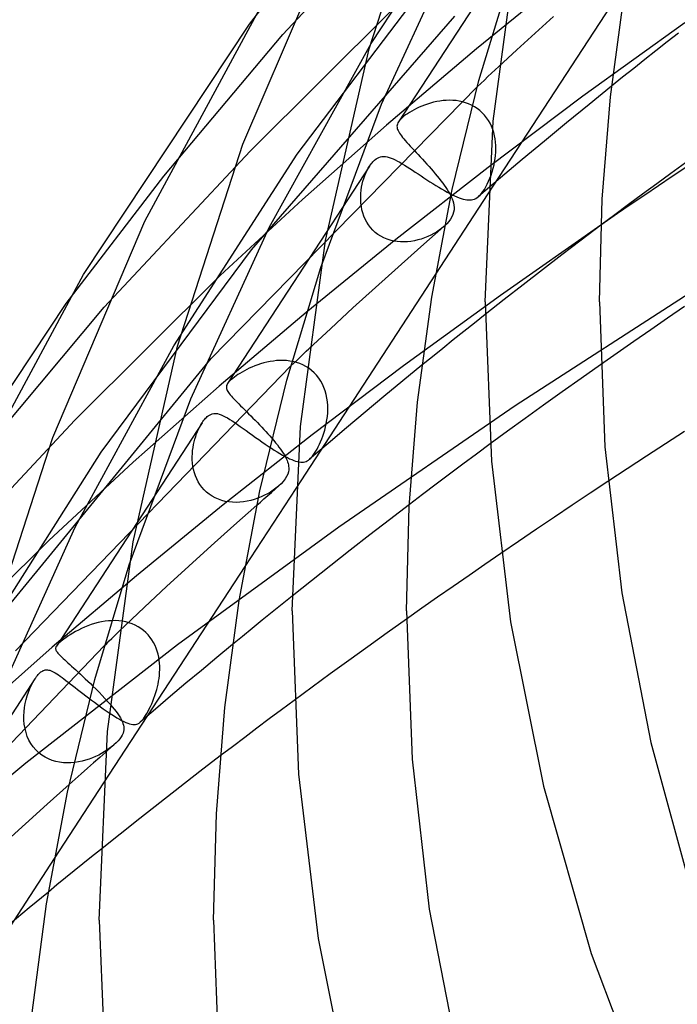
# Model space of a CAD drawing. Header units: millimetres. Extents: x -374 to 374, y -188 to 321.
# Tile 16 of 112: x -293 to -270, y 85 to 120. Entities that reach past the tile are written whole.
import ezdxf

# ---------------------------------------------------------------- set-up
doc = ezdxf.new("R2010")
doc.units = ezdxf.units.MM
doc.layers.add('HIDDEN', color=7, linetype='Continuous')
doc.layers.add('THICK', color=7, linetype='Continuous')

msp = doc.modelspace()

# ---------------------------------------------------------------- linework, layer by layer
at = {"layer": 'HIDDEN'}
for p, q in [((-280.489, 119.016), (-276.046, 125.779)), ((-283.58, 119.327), (-278.578, 124.673)), ((-284.737, 119.69), (-281.386, 124.047)), ((-274.669, 123.729), (-279.531, 116.273)), ((-280.12, 116.887), (-277.409, 122.769)), ((-283.071, 115.138), (-277.641, 122.316)), ((-273.543, 121.472), (-276.799, 118.83)), ((-271.559, 121.176), (-276.4, 113.752)), ((-284.717, 115.252), (-279.778, 120.167)), ((-284.676, 111.794), (-277.56, 119.968)), ((-274.75, 119.376), (-274.108, 119.958)), ((-269.512, 119.741), (-273.077, 117.171)), ((-287.734, 114.375), (-283.58, 119.327)), ((-275.388, 118.792), (-274.75, 119.376)), ((-284.054, 112.571), (-280.489, 119.016)), ((-276.799, 118.83), (-279.953, 116.157)), ((-276.021, 118.208), (-275.388, 118.792)), ((-286.078, 107.983), (-276.777, 117.5)), ((-272.073, 117.526), (-272.863, 116.886)), ((-282.249, 111.18), (-280.12, 116.887)), ((-278.614, 116.861), (-278.713, 116.823)), ((-278.513, 116.897), (-278.614, 116.861)), ((-278.408, 116.929), (-278.513, 116.897)), ((-278.301, 116.958), (-278.408, 116.929)), ((-278.191, 116.982), (-278.301, 116.958)), ((-278.08, 117.001), (-278.191, 116.982)), ((-277.968, 117.016), (-278.08, 117.001)), ((-277.855, 117.025), (-277.968, 117.016)), ((-277.741, 117.028), (-277.855, 117.025)), ((-277.628, 117.024), (-277.741, 117.028)), ((-277.514, 117.015), (-277.628, 117.024)), ((-277.402, 116.998), (-277.514, 117.015)), ((-277.291, 116.974), (-277.402, 116.998)), ((-277.182, 116.943), (-277.291, 116.974)), ((-277.074, 116.904), (-277.182, 116.943)), ((-276.97, 116.857), (-277.074, 116.904)), ((-276.87, 116.802), (-276.97, 116.857)), ((-273.077, 117.171), (-276.396, 114.676)), ((-272.863, 116.886), (-273.648, 116.244)), ((-279.278, 116.513), (-279.338, 116.468)), ((-279.212, 116.559), (-279.278, 116.513)), ((-279.141, 116.604), (-279.212, 116.559)), ((-279.065, 116.65), (-279.141, 116.604)), ((-278.984, 116.695), (-279.065, 116.65)), ((-278.898, 116.739), (-278.984, 116.695)), ((-278.807, 116.782), (-278.898, 116.739)), ((-278.713, 116.823), (-278.807, 116.782)), ((-276.774, 116.74), (-276.87, 116.802)), ((-276.683, 116.67), (-276.774, 116.74)), ((-276.598, 116.593), (-276.683, 116.67)), ((-276.519, 116.509), (-276.598, 116.593)), ((-276.448, 116.419), (-276.519, 116.509)), ((-279.578, 116.159), (-279.582, 116.122)), ((-279.569, 116.196), (-279.578, 116.159)), ((-279.553, 116.234), (-279.569, 116.196)), ((-279.532, 116.272), (-279.553, 116.234)), ((-279.515, 116.296), (-279.532, 116.272)), ((-279.496, 116.32), (-279.515, 116.296)), ((-279.474, 116.345), (-279.496, 116.32)), ((-279.45, 116.37), (-279.474, 116.345)), ((-279.423, 116.396), (-279.45, 116.37)), ((-279.393, 116.423), (-279.423, 116.396)), ((-279.338, 116.468), (-279.393, 116.423)), ((-276.383, 116.323), (-276.448, 116.419)), ((-276.326, 116.223), (-276.383, 116.323)), ((-276.276, 116.118), (-276.326, 116.223)), ((-273.648, 116.244), (-274.426, 115.601)), ((-282.891, 113.558), (-279.953, 116.157)), ((-279.582, 116.122), (-279.58, 116.084)), ((-279.58, 116.084), (-279.573, 116.046)), ((-279.573, 116.046), (-279.56, 116.007)), ((-279.56, 116.007), (-279.543, 115.966)), ((-279.543, 115.966), (-279.521, 115.923)), ((-279.521, 115.923), (-279.494, 115.879)), ((-279.494, 115.879), (-279.462, 115.832)), ((-279.462, 115.832), (-279.426, 115.782)), ((-276.233, 116.011), (-276.276, 116.118)), ((-276.198, 115.9), (-276.233, 116.011)), ((-276.17, 115.788), (-276.198, 115.9)), ((-279.426, 115.782), (-279.385, 115.73)), ((-279.385, 115.73), (-279.339, 115.675)), ((-279.339, 115.675), (-279.29, 115.616)), ((-279.29, 115.616), (-279.236, 115.555)), ((-279.236, 115.555), (-279.178, 115.491)), ((-279.178, 115.491), (-279.117, 115.424)), ((-276.149, 115.673), (-276.17, 115.788)), ((-276.134, 115.557), (-276.149, 115.673)), ((-276.126, 115.442), (-276.134, 115.557)), ((-274.426, 115.601), (-275.198, 114.956)), ((-289.828, 109.781), (-284.717, 115.252)), ((-287.386, 108.435), (-283.071, 115.138)), ((-279.117, 115.424), (-279.052, 115.354)), ((-279.052, 115.354), (-278.984, 115.281)), ((-278.984, 115.281), (-278.913, 115.205)), ((-278.913, 115.205), (-278.84, 115.127)), ((-278.84, 115.127), (-278.765, 115.046)), ((-276.135, 115.099), (-276.126, 115.212)), ((-276.123, 115.326), (-276.126, 115.442)), ((-276.126, 115.212), (-276.123, 115.326)), ((-280.512, 114.767), (-280.483, 114.806)), ((-280.483, 114.806), (-280.454, 114.842)), ((-280.454, 114.842), (-280.424, 114.876)), ((-280.424, 114.876), (-280.394, 114.907)), ((-280.394, 114.907), (-280.363, 114.935)), ((-280.363, 114.935), (-280.315, 114.973)), ((-280.315, 114.973), (-280.266, 115.004)), ((-280.266, 115.004), (-280.215, 115.028)), ((-280.215, 115.028), (-280.162, 115.046)), ((-280.162, 115.046), (-280.106, 115.057)), ((-280.106, 115.057), (-280.047, 115.061)), ((-280.047, 115.061), (-279.986, 115.057)), ((-279.986, 115.057), (-279.922, 115.046)), ((-279.922, 115.046), (-279.856, 115.029)), ((-279.856, 115.029), (-279.787, 115.005)), ((-279.787, 115.005), (-279.715, 114.976)), ((-279.715, 114.976), (-279.641, 114.941)), ((-279.641, 114.941), (-279.563, 114.901)), ((-279.563, 114.901), (-279.483, 114.856)), ((-279.483, 114.856), (-279.399, 114.808)), ((-279.399, 114.808), (-279.313, 114.755)), ((-278.765, 115.046), (-278.69, 114.964)), ((-278.69, 114.964), (-278.613, 114.88)), ((-278.613, 114.88), (-278.536, 114.796)), ((-278.536, 114.796), (-278.46, 114.711)), ((-276.186, 114.771), (-276.165, 114.878)), ((-276.165, 114.878), (-276.148, 114.987)), ((-276.148, 114.987), (-276.135, 115.099)), ((-275.198, 114.956), (-275.964, 114.309)), ((-280.539, 114.727), (-285.507, 107.108)), ((-280.707, 114.39), (-280.67, 114.482)), ((-280.67, 114.482), (-280.629, 114.568)), ((-280.629, 114.568), (-280.586, 114.65)), ((-280.586, 114.65), (-280.54, 114.726)), ((-280.54, 114.726), (-280.512, 114.767)), ((-276.396, 114.676), (-279.622, 112.152)), ((-279.313, 114.755), (-279.225, 114.7)), ((-279.225, 114.7), (-279.133, 114.641)), ((-279.133, 114.641), (-279.038, 114.579)), ((-279.038, 114.579), (-278.941, 114.515)), ((-278.941, 114.515), (-278.842, 114.45)), ((-278.842, 114.45), (-278.741, 114.383)), ((-278.46, 114.711), (-278.385, 114.626)), ((-278.385, 114.626), (-278.312, 114.541)), ((-278.312, 114.541), (-278.241, 114.457)), ((-278.241, 114.457), (-278.172, 114.374)), ((-276.288, 114.411), (-276.25, 114.528)), ((-276.25, 114.528), (-276.215, 114.648)), ((-276.215, 114.648), (-276.186, 114.771)), ((-291.154, 109.917), (-287.734, 114.375)), ((-280.817, 113.989), (-280.796, 114.094)), ((-280.796, 114.094), (-280.771, 114.196)), ((-280.771, 114.196), (-280.741, 114.294)), ((-280.741, 114.294), (-280.707, 114.39)), ((-278.741, 114.383), (-278.638, 114.315)), ((-278.638, 114.315), (-278.534, 114.246)), ((-278.534, 114.246), (-278.429, 114.178)), ((-278.429, 114.178), (-278.325, 114.112)), ((-278.325, 114.112), (-278.221, 114.046)), ((-278.172, 114.374), (-278.106, 114.292)), ((-278.106, 114.292), (-278.043, 114.211)), ((-278.043, 114.211), (-277.983, 114.132)), ((-277.983, 114.132), (-277.927, 114.054)), ((-275.964, 114.309), (-276.724, 113.66)), ((-276.422, 114.089), (-276.375, 114.191)), ((-276.375, 114.191), (-276.33, 114.298)), ((-276.33, 114.298), (-276.288, 114.411)), ((-280.85, 113.657), (-280.845, 113.77)), ((-280.845, 113.77), (-280.834, 113.88)), ((-280.834, 113.88), (-280.817, 113.989)), ((-278.221, 114.046), (-278.119, 113.984)), ((-278.119, 113.984), (-278.019, 113.924)), ((-278.019, 113.924), (-277.921, 113.867)), ((-277.927, 114.054), (-277.874, 113.977)), ((-277.921, 113.867), (-277.827, 113.814)), ((-277.874, 113.977), (-277.824, 113.902)), ((-277.827, 113.814), (-277.736, 113.766)), ((-277.824, 113.902), (-277.779, 113.828)), ((-277.779, 113.828), (-277.738, 113.756)), ((-277.738, 113.756), (-277.701, 113.685)), ((-277.736, 113.766), (-277.649, 113.722)), ((-276.677, 113.704), (-276.625, 113.762)), ((-276.625, 113.762), (-276.574, 113.83)), ((-276.574, 113.83), (-276.522, 113.909)), ((-276.522, 113.909), (-276.471, 113.995)), ((-276.471, 113.995), (-276.422, 114.089)), ((-285.77, 110.895), (-282.891, 113.558)), ((-280.85, 113.543), (-280.85, 113.657)), ((-280.842, 113.427), (-280.85, 113.543)), ((-280.828, 113.312), (-280.842, 113.427)), ((-277.649, 113.722), (-277.565, 113.682)), ((-277.565, 113.682), (-277.485, 113.647)), ((-277.485, 113.647), (-277.408, 113.616)), ((-277.408, 113.616), (-277.335, 113.591)), ((-277.335, 113.591), (-277.266, 113.57)), ((-277.266, 113.57), (-277.201, 113.554)), ((-277.201, 113.554), (-277.139, 113.544)), ((-277.139, 113.544), (-277.081, 113.539)), ((-277.081, 113.539), (-277.025, 113.538)), ((-277.025, 113.538), (-276.973, 113.543)), ((-276.973, 113.543), (-276.922, 113.553)), ((-276.922, 113.553), (-276.873, 113.569)), ((-276.873, 113.569), (-276.824, 113.591)), ((-276.824, 113.591), (-276.776, 113.62)), ((-276.776, 113.62), (-276.729, 113.656)), ((-276.729, 113.656), (-276.677, 113.704)), ((-280.806, 113.198), (-280.828, 113.312)), ((-280.776, 113.086), (-280.806, 113.198)), ((-280.738, 112.976), (-280.776, 113.086)), ((-280.693, 112.869), (-280.738, 112.976)), ((-280.638, 112.765), (-280.693, 112.869)), ((-280.576, 112.666), (-280.638, 112.765)), ((-272.335, 112.737), (-275.958, 110.2)), ((-286.798, 106.581), (-284.054, 112.571)), ((-280.505, 112.573), (-280.576, 112.666)), ((-280.426, 112.485), (-280.505, 112.573)), ((-280.34, 112.405), (-280.426, 112.485)), ((-280.246, 112.333), (-280.34, 112.405)), ((-278.745, 111.899), (-277.939, 112.608)), ((-278.2, 112.416), (-278.297, 112.359)), ((-278.109, 112.476), (-278.2, 112.416)), ((-278.023, 112.539), (-278.109, 112.476)), ((-277.942, 112.605), (-278.023, 112.539)), ((-277.935, 112.611), (-277.939, 112.608)), ((-277.932, 112.614), (-277.935, 112.611)), ((-277.929, 112.617), (-277.932, 112.614)), ((-277.926, 112.62), (-277.929, 112.617)), ((-277.922, 112.622), (-277.926, 112.62)), ((-277.919, 112.625), (-277.922, 112.622)), ((-272.447, 112.653), (-273.132, 112.135)), ((-279.622, 112.152), (-282.757, 109.6)), ((-280.146, 112.269), (-280.246, 112.333)), ((-280.04, 112.213), (-280.146, 112.269)), ((-279.929, 112.167), (-280.04, 112.213)), ((-279.815, 112.13), (-279.929, 112.167)), ((-279.698, 112.102), (-279.815, 112.13)), ((-279.578, 112.083), (-279.698, 112.102)), ((-279.457, 112.073), (-279.578, 112.083)), ((-279.335, 112.07), (-279.457, 112.073)), ((-279.213, 112.076), (-279.335, 112.07)), ((-279.091, 112.09), (-279.213, 112.076)), ((-278.97, 112.11), (-279.091, 112.09)), ((-278.851, 112.138), (-278.97, 112.11)), ((-278.733, 112.171), (-278.851, 112.138)), ((-278.618, 112.211), (-278.733, 112.171)), ((-278.506, 112.256), (-278.618, 112.211)), ((-278.399, 112.306), (-278.506, 112.256)), ((-278.297, 112.359), (-278.399, 112.306)), ((-273.132, 112.135), (-273.813, 111.616)), ((-289.935, 104.715), (-284.676, 111.794)), ((-279.545, 111.188), (-278.745, 111.899)), ((-273.813, 111.616), (-274.49, 111.095)), ((-280.337, 110.475), (-279.545, 111.188)), ((-274.49, 111.095), (-275.164, 110.573)), ((-290.856, 105.83), (-285.77, 110.895)), ((-278.232, 110.942), (-283.123, 103.441)), ((-281.121, 109.76), (-280.337, 110.475)), ((-275.164, 110.573), (-275.833, 110.05)), ((-269.166, 110.396), (-275.446, 106.333)), ((-275.958, 110.2), (-279.348, 107.734)), ((-275.833, 110.05), (-276.499, 109.525)), ((-294.082, 104.702), (-289.828, 109.781)), ((-281.899, 109.043), (-281.121, 109.76)), ((-282.757, 109.6), (-285.799, 107.02)), ((-282.669, 108.324), (-281.899, 109.043)), ((-290.842, 102.084), (-287.386, 108.435)), ((-293.506, 98.919), (-286.078, 107.983)), ((-283.906, 107.901), (-284.02, 107.884)), ((-283.791, 107.914), (-283.906, 107.901)), ((-283.675, 107.92), (-283.791, 107.914)), ((-283.559, 107.92), (-283.675, 107.92)), ((-283.442, 107.914), (-283.559, 107.92)), ((-283.325, 107.9), (-283.442, 107.914)), ((-283.21, 107.878), (-283.325, 107.9)), ((-292.927, 97.76), (-283.304, 107.716)), ((-284.921, 107.557), (-285, 107.512)), ((-284.836, 107.602), (-284.921, 107.557)), ((-284.747, 107.645), (-284.836, 107.602)), ((-284.654, 107.688), (-284.747, 107.645)), ((-284.557, 107.728), (-284.654, 107.688)), ((-284.455, 107.767), (-284.557, 107.728)), ((-284.351, 107.802), (-284.455, 107.767)), ((-284.243, 107.833), (-284.351, 107.802)), ((-284.132, 107.861), (-284.243, 107.833)), ((-284.02, 107.884), (-284.132, 107.861)), ((-283.096, 107.849), (-283.21, 107.878)), ((-282.983, 107.811), (-283.096, 107.849)), ((-282.873, 107.765), (-282.983, 107.811)), ((-282.767, 107.709), (-282.873, 107.765)), ((-282.665, 107.645), (-282.767, 107.709)), ((-282.568, 107.572), (-282.665, 107.645)), ((-282.477, 107.49), (-282.568, 107.572)), ((-279.348, 107.734), (-282.547, 105.312)), ((-278.709, 107.75), (-279.375, 107.206)), ((-272.463, 107.767), (-273.138, 107.292)), ((-285.425, 107.205), (-285.449, 107.181)), ((-285.4, 107.229), (-285.425, 107.205)), ((-285.373, 107.252), (-285.4, 107.229)), ((-285.324, 107.293), (-285.373, 107.252)), ((-285.269, 107.335), (-285.324, 107.293)), ((-285.209, 107.379), (-285.269, 107.335)), ((-285.144, 107.423), (-285.209, 107.379)), ((-285.075, 107.467), (-285.144, 107.423)), ((-285, 107.512), (-285.075, 107.467)), ((-282.393, 107.401), (-282.477, 107.49)), ((-282.316, 107.303), (-282.393, 107.401)), ((-282.248, 107.199), (-282.316, 107.303)), ((-282.187, 107.088), (-282.248, 107.199)), ((-279.375, 107.206), (-280.036, 106.66)), ((-273.138, 107.292), (-273.803, 106.82)), ((-288.809, 104.356), (-285.799, 107.02)), ((-285.547, 107.006), (-285.548, 106.974)), ((-285.548, 106.974), (-285.544, 106.941)), ((-285.54, 107.039), (-285.547, 107.006)), ((-285.544, 106.941), (-285.535, 106.908)), ((-285.527, 107.073), (-285.54, 107.039)), ((-285.535, 106.908), (-285.52, 106.874)), ((-285.507, 107.108), (-285.527, 107.073)), ((-285.52, 106.874), (-285.501, 106.838)), ((-285.49, 107.132), (-285.507, 107.108)), ((-285.471, 107.157), (-285.49, 107.132)), ((-285.449, 107.181), (-285.471, 107.157)), ((-282.136, 106.973), (-282.187, 107.088)), ((-282.093, 106.854), (-282.136, 106.973)), ((-282.058, 106.731), (-282.093, 106.854)), ((-288.953, 100.771), (-286.798, 106.581)), ((-285.501, 106.838), (-285.477, 106.8)), ((-285.477, 106.8), (-285.448, 106.759)), ((-285.448, 106.759), (-285.414, 106.717)), ((-285.414, 106.717), (-285.376, 106.671)), ((-285.376, 106.671), (-285.333, 106.623)), ((-285.333, 106.623), (-285.285, 106.572)), ((-285.285, 106.572), (-285.233, 106.517)), ((-285.233, 106.517), (-285.177, 106.46)), ((-282.032, 106.605), (-282.058, 106.731)), ((-282.014, 106.477), (-282.032, 106.605)), ((-280.036, 106.66), (-280.693, 106.113)), ((-273.803, 106.82), (-274.456, 106.353)), ((-285.177, 106.46), (-285.117, 106.4)), ((-285.117, 106.4), (-285.054, 106.337)), ((-285.054, 106.337), (-284.988, 106.271)), ((-284.988, 106.271), (-284.918, 106.202)), ((-284.918, 106.202), (-284.846, 106.13)), ((-282.004, 106.348), (-282.014, 106.477)), ((-282.005, 106.09), (-282.001, 106.219)), ((-282.001, 106.219), (-282.004, 106.348)), ((-275.446, 106.333), (-281.618, 102.089)), ((-274.456, 106.353), (-275.095, 105.893)), ((-296.076, 100.235), (-290.856, 105.83)), ((-286.369, 105.784), (-286.338, 105.826)), ((-286.338, 105.826), (-286.308, 105.864)), ((-286.308, 105.864), (-286.278, 105.898)), ((-286.278, 105.898), (-286.249, 105.927)), ((-286.249, 105.927), (-286.221, 105.953)), ((-286.221, 105.953), (-286.184, 105.982)), ((-286.184, 105.982), (-286.143, 106.009)), ((-286.143, 106.009), (-286.097, 106.033)), ((-286.097, 106.033), (-286.046, 106.052)), ((-286.046, 106.052), (-285.988, 106.063)), ((-285.988, 106.063), (-285.926, 106.065)), ((-285.926, 106.065), (-285.863, 106.058)), ((-285.863, 106.058), (-285.798, 106.042)), ((-285.798, 106.042), (-285.73, 106.018)), ((-285.73, 106.018), (-285.66, 105.987)), ((-285.66, 105.987), (-285.587, 105.95)), ((-285.587, 105.95), (-285.51, 105.907)), ((-285.51, 105.907), (-285.429, 105.857)), ((-285.429, 105.857), (-285.344, 105.803)), ((-284.846, 106.13), (-284.772, 106.057)), ((-284.772, 106.057), (-284.696, 105.981)), ((-284.696, 105.981), (-284.619, 105.904)), ((-284.619, 105.904), (-284.541, 105.825)), ((-284.541, 105.825), (-284.464, 105.746)), ((-282.054, 105.712), (-282.032, 105.836)), ((-282.032, 105.836), (-282.016, 105.963)), ((-282.016, 105.963), (-282.005, 106.09)), ((-280.693, 106.113), (-281.345, 105.564)), ((-275.095, 105.893), (-275.718, 105.44)), ((-286.4, 105.739), (-291.496, 97.923)), ((-286.557, 105.438), (-286.521, 105.52)), ((-286.521, 105.52), (-286.483, 105.597)), ((-286.483, 105.597), (-286.443, 105.67)), ((-286.443, 105.67), (-286.402, 105.736)), ((-286.402, 105.736), (-286.369, 105.784)), ((-285.344, 105.803), (-285.254, 105.743)), ((-285.254, 105.743), (-285.16, 105.678)), ((-285.16, 105.678), (-285.062, 105.609)), ((-285.062, 105.609), (-284.961, 105.537)), ((-284.961, 105.537), (-284.857, 105.463)), ((-284.464, 105.746), (-284.387, 105.666)), ((-284.387, 105.666), (-284.311, 105.586)), ((-284.311, 105.586), (-284.237, 105.507)), ((-284.237, 105.507), (-284.165, 105.429)), ((-282.142, 105.375), (-282.11, 105.481)), ((-282.11, 105.481), (-282.081, 105.591)), ((-282.081, 105.591), (-282.054, 105.712)), ((-281.345, 105.564), (-281.994, 105.015)), ((-286.677, 105.073), (-286.652, 105.169)), ((-286.652, 105.169), (-286.623, 105.263)), ((-286.623, 105.263), (-286.592, 105.352)), ((-286.592, 105.352), (-286.557, 105.438)), ((-282.547, 105.312), (-285.664, 102.861)), ((-284.857, 105.463), (-284.75, 105.386)), ((-284.75, 105.386), (-284.64, 105.308)), ((-284.64, 105.308), (-284.529, 105.228)), ((-284.529, 105.228), (-284.417, 105.149)), ((-284.417, 105.149), (-284.305, 105.071)), ((-284.165, 105.429), (-284.094, 105.352)), ((-284.094, 105.352), (-284.027, 105.276)), ((-284.027, 105.276), (-283.961, 105.201)), ((-282.252, 105.077), (-282.213, 105.172)), ((-282.213, 105.172), (-282.176, 105.272)), ((-282.176, 105.272), (-282.142, 105.375)), ((-275.718, 105.44), (-276.324, 104.996)), ((-286.731, 104.766), (-286.717, 104.871)), ((-286.717, 104.871), (-286.699, 104.974)), ((-286.699, 104.974), (-286.677, 105.073)), ((-284.305, 105.071), (-284.193, 104.994)), ((-284.193, 104.994), (-284.084, 104.92)), ((-284.084, 104.92), (-283.977, 104.85)), ((-283.977, 104.85), (-283.873, 104.783)), ((-281.994, 105.015), (-282.637, 104.464)), ((-282.421, 104.742), (-282.377, 104.819)), ((-282.377, 104.819), (-282.334, 104.901)), ((-282.334, 104.901), (-282.292, 104.987)), ((-282.292, 104.987), (-282.252, 105.077)), ((-294.185, 98.011), (-289.935, 104.715)), ((-286.744, 104.548), (-286.74, 104.658)), ((-286.742, 104.437), (-286.744, 104.548)), ((-286.74, 104.658), (-286.731, 104.766)), ((-283.873, 104.783), (-283.774, 104.721)), ((-283.774, 104.721), (-283.678, 104.663)), ((-283.678, 104.663), (-283.587, 104.61)), ((-283.587, 104.61), (-283.499, 104.562)), ((-283.499, 104.562), (-283.416, 104.519)), ((-283.416, 104.519), (-283.338, 104.481)), ((-283.338, 104.481), (-283.264, 104.448)), ((-283.264, 104.448), (-283.193, 104.42)), ((-282.679, 104.432), (-282.639, 104.463)), ((-282.639, 104.463), (-282.596, 104.503)), ((-282.596, 104.503), (-282.553, 104.551)), ((-282.553, 104.551), (-282.509, 104.607)), ((-282.509, 104.607), (-282.465, 104.671)), ((-282.465, 104.671), (-282.421, 104.742)), ((-291.763, 101.623), (-288.809, 104.356)), ((-286.734, 104.324), (-286.742, 104.437)), ((-286.719, 104.212), (-286.734, 104.324)), ((-286.697, 104.101), (-286.719, 104.212)), ((-286.669, 103.991), (-286.697, 104.101)), ((-283.193, 104.42), (-283.127, 104.398)), ((-283.127, 104.398), (-283.065, 104.381)), ((-283.065, 104.381), (-283.006, 104.369)), ((-283.006, 104.369), (-282.951, 104.362)), ((-282.951, 104.362), (-282.899, 104.36)), ((-282.899, 104.36), (-282.85, 104.364)), ((-282.85, 104.364), (-282.804, 104.373)), ((-282.804, 104.373), (-282.761, 104.387)), ((-282.761, 104.387), (-282.719, 104.407)), ((-282.719, 104.407), (-282.679, 104.432)), ((-286.632, 103.882), (-286.669, 103.991)), ((-286.588, 103.776), (-286.632, 103.882)), ((-286.535, 103.673), (-286.588, 103.776)), ((-286.475, 103.574), (-286.535, 103.673)), ((-286.406, 103.48), (-286.475, 103.574)), ((-286.329, 103.391), (-286.406, 103.48)), ((-283.82, 103.445), (-283.913, 103.378)), ((-283.732, 103.516), (-283.82, 103.445)), ((-272.202, 103.684), (-272.826, 103.27)), ((-286.243, 103.309), (-286.329, 103.391)), ((-286.15, 103.234), (-286.243, 103.309)), ((-286.049, 103.167), (-286.15, 103.234)), ((-285.942, 103.108), (-286.049, 103.167)), ((-285.829, 103.059), (-285.942, 103.108)), ((-284.452, 103.099), (-284.574, 103.056)), ((-284.334, 103.147), (-284.452, 103.099)), ((-284.22, 103.199), (-284.334, 103.147)), ((-284.112, 103.256), (-284.22, 103.199)), ((-284.009, 103.315), (-284.112, 103.256)), ((-283.913, 103.378), (-284.009, 103.315)), ((-272.826, 103.27), (-273.451, 102.853)), ((-285.664, 102.861), (-288.697, 100.384)), ((-285.712, 103.019), (-285.829, 103.059)), ((-285.591, 102.988), (-285.712, 103.019)), ((-285.467, 102.967), (-285.591, 102.988)), ((-285.341, 102.954), (-285.467, 102.967)), ((-285.213, 102.951), (-285.341, 102.954)), ((-285.289, 102.141), (-284.49, 102.85)), ((-285.084, 102.956), (-285.213, 102.951)), ((-284.956, 102.97), (-285.084, 102.956)), ((-284.827, 102.991), (-284.956, 102.97)), ((-284.7, 103.02), (-284.827, 102.991)), ((-284.574, 103.056), (-284.7, 103.02)), ((-279.149, 102.877), (-279.842, 102.346)), ((-273.451, 102.853), (-274.076, 102.433)), ((-274.076, 102.433), (-274.701, 102.011)), ((-293.533, 96.135), (-290.842, 102.084)), ((-281.618, 102.089), (-287.26, 97.961)), ((-286.081, 101.43), (-285.289, 102.141)), ((-279.842, 102.346), (-280.532, 101.814)), ((-280.532, 101.814), (-281.217, 101.28)), ((-274.701, 102.011), (-275.325, 101.587)), ((-296.996, 96.409), (-291.763, 101.623)), ((-286.865, 100.717), (-286.081, 101.43)), ((-275.325, 101.587), (-275.948, 101.162)), ((-281.217, 101.28), (-281.898, 100.745)), ((-284.904, 100.711), (-289.844, 93.134)), ((-287.643, 100.002), (-286.865, 100.717)), ((-281.898, 100.745), (-282.575, 100.209)), ((-288.697, 100.384), (-291.644, 97.882)), ((-288.413, 99.285), (-287.643, 100.002)), ((-282.575, 100.209), (-283.248, 99.672)), ((-289.31, 98.431), (-288.413, 99.285)), ((-290.51, 98.585), (-290.621, 98.535)), ((-290.395, 98.632), (-290.51, 98.585)), ((-290.278, 98.674), (-290.395, 98.632)), ((-290.159, 98.711), (-290.278, 98.674)), ((-290.038, 98.744), (-290.159, 98.711)), ((-289.917, 98.77), (-290.038, 98.744)), ((-289.795, 98.79), (-289.917, 98.77)), ((-289.673, 98.804), (-289.795, 98.79)), ((-289.551, 98.811), (-289.673, 98.804)), ((-289.43, 98.812), (-289.551, 98.811)), ((-289.309, 98.805), (-289.43, 98.812)), ((-289.19, 98.79), (-289.309, 98.805)), ((-289.073, 98.768), (-289.19, 98.79)), ((-288.958, 98.737), (-289.073, 98.768)), ((-288.847, 98.699), (-288.958, 98.737)), ((-288.74, 98.653), (-288.847, 98.699)), ((-288.638, 98.599), (-288.74, 98.653)), ((-288.54, 98.538), (-288.638, 98.599)), ((-279.249, 98.863), (-279.93, 98.38)), ((-291.096, 98.263), (-291.169, 98.213)), ((-291.014, 98.318), (-291.096, 98.263)), ((-290.924, 98.373), (-291.014, 98.318)), ((-290.829, 98.428), (-290.924, 98.373)), ((-290.727, 98.482), (-290.829, 98.428)), ((-290.621, 98.535), (-290.727, 98.482)), ((-288.449, 98.469), (-288.54, 98.538)), ((-288.364, 98.394), (-288.449, 98.469)), ((-288.287, 98.313), (-288.364, 98.394)), ((-288.216, 98.227), (-288.287, 98.313)), ((-279.93, 98.38), (-280.601, 97.899)), ((-299.633, 87.689), (-289.828, 97.927)), ((-287.26, 97.961), (-292.566, 93.825)), ((-291.512, 97.896), (-291.521, 97.872)), ((-291.497, 97.922), (-291.512, 97.896)), ((-291.484, 97.941), (-291.497, 97.922)), ((-291.467, 97.962), (-291.484, 97.941)), ((-291.447, 97.984), (-291.467, 97.962)), ((-291.424, 98.007), (-291.447, 97.984)), ((-291.398, 98.032), (-291.424, 98.007)), ((-291.368, 98.058), (-291.398, 98.032)), ((-291.33, 98.09), (-291.368, 98.058)), ((-291.285, 98.126), (-291.33, 98.09)), ((-291.232, 98.167), (-291.285, 98.126)), ((-291.169, 98.213), (-291.232, 98.167)), ((-288.153, 98.136), (-288.216, 98.227)), ((-288.096, 98.042), (-288.153, 98.136)), ((-288.047, 97.944), (-288.096, 98.042)), ((-288.005, 97.844), (-288.047, 97.944)), ((-285.335, 97.975), (-285.881, 97.524)), ((-280.601, 97.899), (-281.263, 97.422)), ((-294.727, 95.154), (-291.644, 97.882)), ((-291.525, 97.849), (-291.526, 97.827)), ((-291.526, 97.827), (-291.522, 97.805)), ((-291.521, 97.872), (-291.525, 97.849)), ((-291.522, 97.805), (-291.514, 97.781)), ((-291.514, 97.781), (-291.503, 97.757)), ((-291.503, 97.757), (-291.487, 97.731)), ((-291.487, 97.731), (-291.467, 97.703)), ((-291.467, 97.703), (-291.443, 97.673)), ((-291.443, 97.673), (-291.414, 97.641)), ((-291.414, 97.641), (-291.381, 97.606)), ((-291.381, 97.606), (-291.344, 97.568)), ((-291.344, 97.568), (-291.302, 97.528)), ((-287.97, 97.742), (-288.005, 97.844)), ((-287.94, 97.638), (-287.97, 97.742)), ((-287.918, 97.533), (-287.94, 97.638)), ((-291.302, 97.528), (-291.256, 97.484)), ((-291.256, 97.484), (-291.206, 97.438)), ((-291.206, 97.438), (-291.151, 97.388)), ((-291.151, 97.388), (-291.093, 97.334)), ((-291.093, 97.334), (-291.03, 97.277)), ((-291.03, 97.277), (-290.963, 97.217)), ((-290.963, 97.217), (-290.892, 97.153)), ((-287.9, 97.427), (-287.918, 97.533)), ((-287.889, 97.32), (-287.9, 97.427)), ((-287.883, 97.214), (-287.889, 97.32)), ((-287.881, 97.107), (-287.883, 97.214)), ((-285.881, 97.524), (-286.424, 97.072)), ((-281.263, 97.422), (-281.915, 96.949)), ((-292.19, 96.854), (-292.162, 96.889)), ((-292.162, 96.889), (-292.136, 96.921)), ((-292.136, 96.921), (-292.11, 96.948)), ((-292.11, 96.948), (-292.086, 96.972)), ((-292.086, 96.972), (-292.063, 96.994)), ((-292.063, 96.994), (-292.037, 97.015)), ((-292.037, 97.015), (-292.011, 97.033)), ((-292.011, 97.033), (-291.986, 97.049)), ((-291.986, 97.049), (-291.96, 97.062)), ((-291.96, 97.062), (-291.935, 97.072)), ((-291.935, 97.072), (-291.91, 97.08)), ((-291.91, 97.08), (-291.885, 97.086)), ((-291.885, 97.086), (-291.861, 97.089)), ((-291.861, 97.089), (-291.837, 97.09)), ((-291.837, 97.09), (-291.813, 97.089)), ((-291.813, 97.089), (-291.772, 97.084)), ((-291.772, 97.084), (-291.73, 97.073)), ((-291.73, 97.073), (-291.685, 97.058)), ((-291.685, 97.058), (-291.638, 97.037)), ((-291.638, 97.037), (-291.589, 97.012)), ((-291.589, 97.012), (-291.537, 96.983)), ((-291.537, 96.983), (-291.483, 96.949)), ((-291.483, 96.949), (-291.425, 96.911)), ((-291.425, 96.911), (-291.364, 96.868)), ((-291.364, 96.868), (-291.3, 96.822)), ((-290.892, 97.153), (-290.818, 97.085)), ((-290.818, 97.085), (-290.74, 97.013)), ((-290.74, 97.013), (-290.658, 96.938)), ((-290.658, 96.938), (-290.574, 96.86)), ((-290.574, 96.86), (-290.487, 96.778)), ((-287.905, 96.792), (-287.893, 96.896)), ((-287.893, 96.896), (-287.885, 97.001)), ((-287.885, 97.001), (-287.881, 97.107)), ((-286.424, 97.072), (-286.963, 96.619)), ((-281.915, 96.949), (-282.554, 96.48)), ((-292.248, 96.77), (-297.271, 89.068)), ((-292.427, 96.431), (-292.375, 96.545)), ((-292.375, 96.545), (-292.32, 96.65)), ((-292.32, 96.65), (-292.308, 96.672)), ((-292.308, 96.672), (-292.296, 96.692)), ((-292.296, 96.692), (-292.284, 96.713)), ((-292.284, 96.713), (-292.272, 96.733)), ((-292.272, 96.733), (-292.26, 96.752)), ((-292.26, 96.752), (-292.248, 96.77)), ((-292.248, 96.77), (-292.218, 96.815)), ((-292.218, 96.815), (-292.19, 96.854)), ((-291.3, 96.822), (-291.233, 96.773)), ((-291.233, 96.773), (-291.162, 96.719)), ((-291.162, 96.719), (-291.088, 96.662)), ((-291.088, 96.662), (-291.01, 96.602)), ((-291.01, 96.602), (-290.928, 96.539)), ((-290.928, 96.539), (-290.843, 96.472)), ((-290.487, 96.778), (-290.399, 96.694)), ((-290.399, 96.694), (-290.309, 96.608)), ((-290.309, 96.608), (-290.218, 96.52)), ((-287.96, 96.497), (-287.938, 96.593)), ((-287.938, 96.593), (-287.92, 96.691)), ((-287.92, 96.691), (-287.905, 96.792)), ((-286.963, 96.619), (-287.5, 96.165)), ((-292.556, 96.048), (-292.518, 96.181)), ((-292.518, 96.181), (-292.475, 96.309)), ((-292.475, 96.309), (-292.427, 96.431)), ((-290.843, 96.472), (-290.755, 96.403)), ((-290.755, 96.403), (-290.664, 96.332)), ((-290.664, 96.332), (-290.569, 96.259)), ((-290.569, 96.259), (-290.471, 96.183)), ((-290.471, 96.183), (-290.371, 96.107)), ((-288.085, 96.093), (-288.049, 96.192)), ((-288.049, 96.192), (-288.015, 96.295)), ((-288.015, 96.295), (-287.984, 96.404)), ((-287.984, 96.404), (-287.96, 96.497)), ((-282.554, 96.48), (-283.182, 96.017)), ((-292.611, 95.769), (-292.587, 95.91)), ((-292.587, 95.91), (-292.556, 96.048)), ((-290.371, 96.107), (-290.27, 96.03)), ((-290.27, 96.03), (-290.166, 95.953)), ((-290.166, 95.953), (-290.062, 95.876)), ((-290.062, 95.876), (-289.958, 95.8)), ((-289.614, 95.885), (-289.54, 95.798)), ((-288.205, 95.812), (-288.163, 95.904)), ((-288.163, 95.904), (-288.122, 95.998)), ((-288.122, 95.998), (-288.085, 96.093)), ((-287.5, 96.165), (-288.034, 95.711)), ((-292.634, 95.478), (-292.627, 95.624)), ((-292.632, 95.33), (-292.634, 95.478)), ((-292.627, 95.624), (-292.611, 95.769)), ((-289.958, 95.8), (-289.855, 95.727)), ((-289.855, 95.727), (-289.753, 95.656)), ((-289.753, 95.656), (-289.654, 95.589)), ((-289.654, 95.589), (-289.559, 95.526)), ((-289.559, 95.526), (-289.467, 95.468)), ((-289.54, 95.798), (-289.472, 95.713)), ((-289.472, 95.713), (-289.409, 95.632)), ((-289.409, 95.632), (-289.352, 95.553)), ((-289.352, 95.553), (-289.301, 95.478)), ((-289.301, 95.478), (-289.256, 95.405)), ((-288.034, 95.711), (-288.565, 95.256)), ((-288.417, 95.433), (-288.376, 95.495)), ((-288.376, 95.495), (-288.334, 95.565)), ((-288.334, 95.565), (-288.291, 95.642)), ((-288.291, 95.642), (-288.248, 95.725)), ((-288.248, 95.725), (-288.205, 95.812)), ((-292.619, 95.183), (-292.632, 95.33)), ((-292.595, 95.039), (-292.619, 95.183)), ((-289.467, 95.468), (-289.379, 95.414)), ((-289.379, 95.414), (-289.294, 95.365)), ((-289.294, 95.365), (-289.214, 95.321)), ((-289.256, 95.405), (-289.218, 95.335)), ((-289.218, 95.335), (-289.19, 95.274)), ((-289.214, 95.321), (-289.139, 95.283)), ((-289.19, 95.274), (-289.167, 95.215)), ((-289.167, 95.215), (-289.15, 95.157)), ((-289.15, 95.157), (-289.139, 95.1)), ((-289.139, 95.283), (-289.067, 95.25)), ((-289.067, 95.25), (-289, 95.223)), ((-289, 95.223), (-288.937, 95.201)), ((-288.937, 95.201), (-288.878, 95.186)), ((-288.878, 95.186), (-288.824, 95.177)), ((-288.824, 95.177), (-288.774, 95.174)), ((-288.774, 95.174), (-288.728, 95.178)), ((-288.728, 95.178), (-288.684, 95.187)), ((-288.684, 95.187), (-288.643, 95.203)), ((-288.643, 95.203), (-288.604, 95.226)), ((-288.604, 95.226), (-288.567, 95.254)), ((-288.567, 95.254), (-288.528, 95.291)), ((-288.528, 95.291), (-288.491, 95.332)), ((-288.491, 95.332), (-288.455, 95.379)), ((-288.455, 95.379), (-288.417, 95.433)), ((-292.56, 94.899), (-292.595, 95.039)), ((-292.514, 94.762), (-292.56, 94.899)), ((-289.191, 94.808), (-289.229, 94.741)), ((-289.163, 94.87), (-289.191, 94.808)), ((-289.146, 94.93), (-289.163, 94.87)), ((-289.136, 94.987), (-289.146, 94.93)), ((-289.139, 95.1), (-289.134, 95.043)), ((-289.134, 95.043), (-289.136, 94.987)), ((-292.456, 94.631), (-292.514, 94.762)), ((-292.387, 94.507), (-292.456, 94.631)), ((-292.307, 94.391), (-292.387, 94.507)), ((-289.489, 94.455), (-289.566, 94.392)), ((-289.482, 94.461), (-289.53, 94.42)), ((-289.406, 94.531), (-289.482, 94.461)), ((-289.338, 94.602), (-289.406, 94.531)), ((-289.278, 94.673), (-289.338, 94.602)), ((-289.229, 94.741), (-289.278, 94.673)), ((-292.216, 94.285), (-292.307, 94.391)), ((-292.115, 94.188), (-292.216, 94.285)), ((-292.007, 94.104), (-292.115, 94.188)), ((-291.891, 94.031), (-292.007, 94.104)), ((-290.017, 94.107), (-290.124, 94.056)), ((-289.916, 94.16), (-290.017, 94.107)), ((-289.821, 94.215), (-289.916, 94.16)), ((-289.733, 94.272), (-289.821, 94.215)), ((-289.719, 94.255), (-289.766, 94.213)), ((-289.648, 94.331), (-289.733, 94.272)), ((-289.672, 94.296), (-289.719, 94.255)), ((-289.624, 94.337), (-289.672, 94.296)), ((-289.566, 94.392), (-289.648, 94.331)), ((-289.577, 94.379), (-289.624, 94.337)), ((-289.53, 94.42), (-289.577, 94.379)), ((-292.566, 93.825), (-297.636, 89.615)), ((-291.77, 93.97), (-291.891, 94.031)), ((-291.644, 93.921), (-291.77, 93.97)), ((-291.516, 93.883), (-291.644, 93.921)), ((-291.385, 93.856), (-291.516, 93.883)), ((-291.253, 93.84), (-291.385, 93.856)), ((-291.12, 93.834), (-291.253, 93.84)), ((-290.988, 93.836), (-291.12, 93.834)), ((-290.857, 93.848), (-290.988, 93.836)), ((-290.727, 93.867), (-290.857, 93.848)), ((-290.599, 93.893), (-290.727, 93.867)), ((-290.473, 93.926), (-290.599, 93.893)), ((-290.352, 93.965), (-290.473, 93.926)), ((-290.235, 94.008), (-290.352, 93.965)), ((-290.124, 94.056), (-290.235, 94.008)), ((-285.765, 94.074), (-286.474, 93.53)), ((-286.474, 93.53), (-287.18, 92.984)), ((-291.055, 93.075), (-291.822, 92.388)), ((-287.18, 92.984), (-287.881, 92.437)), ((-291.822, 92.388), (-292.582, 91.699)), ((-287.881, 92.437), (-288.578, 91.889)), ((-292.582, 91.699), (-293.336, 91.008)), ((-288.578, 91.889), (-289.271, 91.339)), ((-289.271, 91.339), (-289.959, 90.788)), ((-291.573, 90.482), (-294.538, 85.935)), ((-291.777, 89.311), (-292.448, 88.757)), ((-292.448, 88.757), (-293.114, 88.202))]:
    msp.add_line(p, q, dxfattribs=at)
at = {"layer": 'THICK'}
for p, q in [((-280.56, 118.832), (-278.314, 125.75)), ((-284.97, 115.489), (-281.8, 122.907)), ((-276.217, 116.302), (-275.357, 122.672)), ((-276.718, 117.717), (-275.545, 121.588)), ((-288.398, 112.8), (-284.033, 120.884)), ((-272.114, 117.151), (-271.628, 120.757)), ((-290.554, 110.935), (-284.737, 119.69)), ((-269.735, 119.379), (-270.128, 119.071)), ((-270.128, 119.071), (-270.52, 118.763)), ((-282.085, 112.123), (-280.56, 118.832)), ((-270.52, 118.763), (-270.91, 118.454)), ((-270.91, 118.454), (-271.299, 118.145)), ((-276.399, 117.855), (-276.273, 117.973)), ((-276.273, 117.973), (-276.147, 118.09)), ((-276.147, 118.09), (-276.021, 118.208)), ((-271.299, 118.145), (-271.687, 117.836)), ((-277.653, 113.908), (-276.718, 117.717)), ((-276.777, 117.5), (-276.65, 117.62)), ((-276.65, 117.62), (-276.525, 117.738)), ((-276.525, 117.738), (-276.399, 117.855)), ((-271.687, 117.836), (-272.073, 117.526)), ((-272.404, 113.561), (-272.114, 117.151)), ((-276.5, 109.976), (-276.217, 116.302)), ((-287.258, 108.425), (-284.97, 115.489)), ((-269.491, 114.838), (-269.997, 114.47)), ((-269.997, 114.47), (-270.496, 114.104)), ((-269.477, 114.677), (-269.954, 114.356)), ((-270.496, 114.104), (-270.988, 113.742)), ((-269.954, 114.356), (-270.432, 114.035)), ((-278.366, 110.138), (-277.653, 113.908)), ((-276.4, 113.752), (-278.232, 110.942)), ((-270.432, 114.035), (-270.909, 113.712)), ((-277.701, 113.685), (-277.688, 113.656)), ((-277.688, 113.656), (-277.675, 113.628)), ((-277.675, 113.628), (-277.663, 113.601)), ((-277.663, 113.601), (-277.652, 113.573)), ((-277.652, 113.573), (-277.641, 113.546)), ((-277.641, 113.546), (-277.632, 113.519)), ((-277.632, 113.519), (-277.607, 113.434)), ((-277.607, 113.434), (-277.591, 113.351)), ((-272.5, 109.976), (-272.404, 113.561)), ((-270.988, 113.742), (-271.476, 113.38)), ((-270.909, 113.712), (-271.385, 113.388)), ((-277.599, 113.11), (-277.623, 113.029)), ((-277.586, 113.19), (-277.599, 113.11)), ((-277.591, 113.351), (-277.584, 113.27)), ((-277.584, 113.27), (-277.586, 113.19)), ((-271.861, 113.063), (-272.335, 112.737)), ((-271.476, 113.38), (-271.962, 113.017)), ((-271.385, 113.388), (-271.861, 113.063)), ((-291.626, 105.227), (-288.398, 112.8)), ((-277.768, 112.784), (-277.839, 112.703)), ((-277.708, 112.865), (-277.768, 112.784)), ((-277.66, 112.947), (-277.708, 112.865)), ((-277.623, 113.029), (-277.66, 112.947)), ((-271.962, 113.017), (-272.447, 112.653)), ((-277.839, 112.703), (-277.919, 112.625)), ((-282.962, 105.614), (-282.085, 112.123)), ((-283.437, 107.236), (-282.249, 111.18)), ((-294.995, 102.692), (-290.554, 110.935)), ((-278.859, 106.463), (-278.366, 110.138)), ((-276.5, 109.976), (-276.279, 104.398)), ((-272.5, 109.976), (-272.306, 104.902)), ((-297.075, 100.986), (-291.154, 109.917)), ((-269.524, 109.804), (-270.116, 109.398)), ((-276.499, 109.525), (-276.87, 109.231)), ((-270.116, 109.398), (-270.706, 108.991)), ((-277.241, 108.935), (-277.61, 108.64)), ((-276.87, 109.231), (-277.241, 108.935)), ((-270.706, 108.991), (-271.296, 108.583)), ((-277.61, 108.64), (-277.977, 108.343)), ((-271.296, 108.583), (-271.881, 108.175)), ((-288.813, 101.574), (-287.258, 108.425)), ((-282.853, 108.15), (-282.757, 108.24)), ((-282.757, 108.24), (-282.669, 108.324)), ((-277.977, 108.343), (-278.344, 108.047)), ((-283.182, 107.835), (-283.066, 107.946)), ((-283.066, 107.946), (-282.956, 108.051)), ((-282.956, 108.051), (-282.853, 108.15)), ((-278.344, 108.047), (-278.709, 107.75)), ((-271.881, 108.175), (-272.463, 107.767)), ((-283.304, 107.716), (-283.182, 107.835)), ((-284.383, 103.357), (-283.437, 107.236)), ((-279.153, 102.805), (-278.859, 106.463)), ((-283.25, 99.15), (-282.962, 105.614)), ((-293.957, 98.019), (-291.626, 105.227)), ((-283.961, 105.201), (-283.893, 105.12)), ((-269.523, 105.432), (-270.187, 105.004)), ((-283.893, 105.12), (-283.828, 105.041)), ((-283.828, 105.041), (-283.767, 104.965)), ((-283.767, 104.965), (-283.71, 104.89)), ((-283.71, 104.89), (-283.657, 104.817)), ((-283.657, 104.817), (-283.608, 104.746)), ((-276.324, 104.996), (-276.8, 104.644)), ((-272.306, 104.902), (-271.718, 99.784)), ((-270.187, 105.004), (-270.855, 104.569)), ((-283.608, 104.746), (-283.563, 104.677)), ((-283.563, 104.677), (-283.522, 104.611)), ((-283.522, 104.611), (-283.487, 104.546)), ((-283.487, 104.546), (-283.455, 104.484)), ((-283.455, 104.484), (-283.429, 104.423)), ((-276.8, 104.644), (-277.273, 104.292)), ((-270.855, 104.569), (-271.527, 104.129)), ((-283.429, 104.423), (-283.408, 104.369)), ((-283.408, 104.369), (-283.391, 104.315)), ((-283.391, 104.315), (-283.379, 104.263)), ((-283.379, 104.263), (-283.371, 104.212)), ((-283.371, 104.212), (-283.366, 104.157)), ((-283.366, 104.157), (-283.368, 104.092)), ((-277.273, 104.292), (-277.745, 103.939)), ((-276.279, 104.398), (-275.609, 98.773)), ((-271.527, 104.129), (-272.202, 103.684)), ((-283.493, 103.772), (-283.558, 103.688)), ((-283.441, 103.856), (-283.493, 103.772)), ((-283.403, 103.94), (-283.441, 103.856)), ((-283.379, 104.019), (-283.403, 103.94)), ((-283.368, 104.092), (-283.379, 104.019)), ((-277.745, 103.939), (-278.215, 103.586)), ((-283.123, 103.441), (-284.904, 100.711)), ((-283.976, 103.302), (-283.847, 103.415)), ((-283.847, 103.415), (-283.718, 103.528)), ((-283.633, 103.607), (-283.718, 103.528)), ((-283.558, 103.688), (-283.633, 103.607)), ((-278.215, 103.586), (-278.683, 103.232)), ((-285.105, 99.519), (-284.383, 103.357)), ((-284.362, 102.963), (-284.234, 103.076)), ((-284.234, 103.076), (-284.105, 103.19)), ((-284.105, 103.19), (-283.976, 103.302)), ((-278.683, 103.232), (-279.149, 102.877)), ((-284.49, 102.85), (-284.362, 102.963)), ((-279.25, 99.15), (-279.153, 102.805)), ((-289.706, 94.926), (-288.813, 101.574)), ((-275.948, 101.162), (-276.506, 100.778)), ((-290.155, 96.755), (-288.953, 100.771)), ((-276.506, 100.778), (-277.061, 100.395)), ((-277.061, 100.395), (-277.613, 100.011)), ((-277.613, 100.011), (-278.163, 99.628)), ((-283.248, 99.672), (-283.599, 99.39)), ((-278.163, 99.628), (-278.708, 99.245)), ((-271.718, 99.784), (-270.706, 94.55)), ((-285.604, 95.775), (-285.105, 99.519)), ((-283.599, 99.39), (-283.948, 99.107)), ((-283.948, 99.107), (-284.297, 98.825)), ((-283.25, 99.15), (-283.024, 93.439)), ((-279.25, 99.15), (-279.052, 93.957)), ((-278.708, 99.245), (-279.249, 98.863)), ((-284.297, 98.825), (-284.644, 98.542)), ((-275.609, 98.773), (-274.455, 93.022)), ((-289.56, 98.189), (-289.474, 98.272)), ((-289.474, 98.272), (-289.391, 98.353)), ((-289.391, 98.353), (-289.31, 98.431)), ((-284.99, 98.258), (-285.335, 97.975)), ((-284.644, 98.542), (-284.99, 98.258)), ((-289.828, 97.927), (-289.736, 98.017)), ((-289.736, 98.017), (-289.647, 98.104)), ((-289.647, 98.104), (-289.56, 98.189)), ((-291.113, 92.806), (-290.155, 96.755)), ((-290.218, 96.52), (-290.11, 96.413)), ((-290.11, 96.413), (-290.003, 96.304)), ((-290.003, 96.304), (-289.898, 96.197)), ((-289.898, 96.197), (-289.799, 96.091)), ((-289.799, 96.091), (-289.704, 95.987)), ((-289.704, 95.987), (-289.614, 95.885)), ((-283.182, 96.017), (-283.616, 95.695)), ((-285.901, 92.048), (-285.604, 95.775)), ((-283.616, 95.695), (-284.049, 95.372)), ((-284.049, 95.372), (-284.48, 95.048)), ((-290, 88.325), (-289.706, 94.926)), ((-284.48, 95.048), (-284.91, 94.724)), ((-284.91, 94.724), (-285.338, 94.399)), ((-270.706, 94.55), (-269.241, 89.204)), ((-289.766, 94.213), (-289.982, 94.024)), ((-285.338, 94.399), (-285.765, 94.074)), ((-290.198, 93.835), (-290.413, 93.645)), ((-289.982, 94.024), (-290.198, 93.835)), ((-279.052, 93.957), (-278.451, 88.717)), ((-290.627, 93.455), (-290.841, 93.265)), ((-290.413, 93.645), (-290.627, 93.455)), ((-283.024, 93.439), (-282.337, 87.68)), ((-289.844, 93.134), (-291.573, 90.482)), ((-290.841, 93.265), (-291.055, 93.075)), ((-291.844, 88.9), (-291.113, 92.806)), ((-274.455, 93.022), (-272.785, 87.158)), ((-286, 88.325), (-285.901, 92.048)), ((-289.959, 90.788), (-290.264, 90.543)), ((-290.264, 90.543), (-290.569, 90.297)), ((-290.872, 90.051), (-291.174, 89.805)), ((-290.569, 90.297), (-290.872, 90.051)), ((-291.174, 89.805), (-291.476, 89.558)), ((-291.476, 89.558), (-291.777, 89.311)), ((-292.349, 85.087), (-291.844, 88.9)), ((-278.451, 88.717), (-277.417, 83.36)), ((-290, 88.325), (-289.768, 82.48)), ((-286, 88.325), (-285.798, 83.011)), ((-282.337, 87.68), (-281.156, 81.791)), ((-272.785, 87.158), (-270.248, 80.447))]:
    msp.add_line(p, q, dxfattribs=at)

doc.saveas('drawing.dxf')
